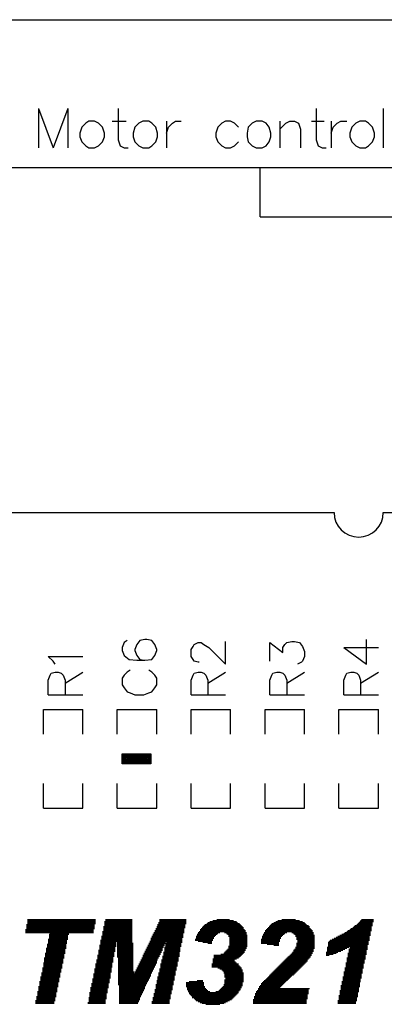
# Model space of a CAD drawing. Extents: x -0.24 to 4.91, y -0.23 to 6.58.
# Tile 22 of 24: x 2.08 to 2.45, y 5.58 to 6.58. Entities that reach past the tile are written whole.
import ezdxf

# ---------------------------------------------------------------- set-up
doc = ezdxf.new("R2010")
doc.units = 0
doc.layers.add('mb672d', color=1, linetype='CONTINUOUS')

msp = doc.modelspace()

# ---------------------------------------------------------------- linework, layer by layer
at = {"layer": 'mb672d', "color": 5}
for points in [[(-0.225, 6.575), (4.275, 6.575)], [(2.1, 6.485), (2.1, 6.445)], [(2.1, 6.485), (2.115, 6.445)], [(2.13, 6.485), (2.115, 6.445)], [(2.13, 6.485), (2.13, 6.445)], [(2.181, 6.485), (2.181, 6.453), (2.183, 6.447), (2.187, 6.445), (2.191, 6.445)], [(2.382, 6.485), (2.382, 6.453), (2.384, 6.447), (2.388, 6.445), (2.392, 6.445)], [(2.45, 6.485), (2.45, 6.445)], [(2.151, 6.472), (2.148, 6.47), (2.144, 6.466), (2.142, 6.46), (2.142, 6.456), (2.144, 6.451), (2.148, 6.447), (2.151, 6.445), (2.157, 6.445), (2.161, 6.447), (2.165, 6.451), (2.167, 6.456), (2.167, 6.46), (2.165, 6.466), (2.161, 6.47), (2.157, 6.472), (2.151, 6.472)], [(2.175, 6.472), (2.189, 6.472)], [(2.206, 6.472), (2.202, 6.47), (2.198, 6.466), (2.196, 6.46), (2.196, 6.456), (2.198, 6.451), (2.202, 6.447), (2.206, 6.445), (2.212, 6.445), (2.215, 6.447), (2.219, 6.451), (2.221, 6.456), (2.221, 6.46), (2.219, 6.466), (2.215, 6.47), (2.212, 6.472), (2.206, 6.472)], [(2.23, 6.472), (2.23, 6.445)], [(2.23, 6.46), (2.232, 6.466), (2.236, 6.47), (2.239, 6.472), (2.245, 6.472)], [(2.303, 6.466), (2.299, 6.47), (2.295, 6.472), (2.29, 6.472), (2.286, 6.47), (2.282, 6.466), (2.28, 6.46), (2.28, 6.456), (2.282, 6.451), (2.286, 6.447), (2.29, 6.445), (2.295, 6.445), (2.299, 6.447), (2.303, 6.451)], [(2.321, 6.472), (2.317, 6.47), (2.313, 6.466), (2.312, 6.46), (2.312, 6.456), (2.313, 6.451), (2.317, 6.447), (2.321, 6.445), (2.327, 6.445), (2.331, 6.447), (2.334, 6.451), (2.336, 6.456), (2.336, 6.46), (2.334, 6.466), (2.331, 6.47), (2.327, 6.472), (2.321, 6.472)], [(2.345, 6.472), (2.345, 6.445)], [(2.345, 6.464), (2.351, 6.47), (2.355, 6.472), (2.36, 6.472), (2.364, 6.47), (2.366, 6.464), (2.366, 6.445)], [(2.377, 6.472), (2.39, 6.472)], [(2.397, 6.472), (2.397, 6.445)], [(2.397, 6.46), (2.399, 6.466), (2.403, 6.47), (2.407, 6.472), (2.413, 6.472)], [(2.426, 6.472), (2.422, 6.47), (2.418, 6.466), (2.416, 6.46), (2.416, 6.456), (2.418, 6.451), (2.422, 6.447), (2.426, 6.445), (2.432, 6.445), (2.435, 6.447), (2.439, 6.451), (2.441, 6.456), (2.441, 6.46), (2.439, 6.466), (2.435, 6.47), (2.432, 6.472), (2.426, 6.472)], [(1.425, 6.425), (2.325, 6.425)], [(2.325, 6.375), (2.325, 6.425)], [(2.325, 6.375), (2.525, 6.375), (2.525, 6.425)], [(2.325, 6.425), (2.525, 6.425), (3.425, 6.425)], [(1.525, 6.075), (2.4, 6.075)], [(2.45, 6.075), (3.325, 6.075)], [(2.19, 5.945), (2.187, 5.943), (2.185, 5.938), (2.185, 5.935), (2.187, 5.93), (2.192, 5.926), (2.2, 5.925), (2.208, 5.925), (2.215, 5.926), (2.218, 5.93), (2.22, 5.935), (2.22, 5.936), (2.218, 5.941), (2.215, 5.945), (2.21, 5.946), (2.208, 5.946), (2.203, 5.945), (2.2, 5.941), (2.198, 5.936), (2.198, 5.935), (2.2, 5.93), (2.203, 5.926), (2.208, 5.925)], [(2.41, 5.938), (2.433, 5.921), (2.433, 5.946)], [(2.263, 5.923), (2.262, 5.923), (2.258, 5.924), (2.257, 5.926), (2.255, 5.929), (2.255, 5.936), (2.257, 5.939), (2.258, 5.941), (2.262, 5.943), (2.265, 5.943), (2.268, 5.941), (2.273, 5.938), (2.29, 5.921), (2.29, 5.944)], [(2.335, 5.924), (2.335, 5.943), (2.348, 5.933), (2.348, 5.938), (2.35, 5.941), (2.352, 5.943), (2.357, 5.944), (2.36, 5.944), (2.365, 5.943), (2.368, 5.939), (2.37, 5.934), (2.37, 5.929), (2.368, 5.924), (2.367, 5.923), (2.363, 5.921)], [(2.41, 5.938), (2.445, 5.938)], [(2.117, 5.921), (2.115, 5.924), (2.11, 5.929), (2.145, 5.929)], [(2.193, 5.915), (2.19, 5.913), (2.187, 5.91), (2.185, 5.907), (2.185, 5.9), (2.187, 5.897), (2.19, 5.893), (2.193, 5.892), (2.198, 5.89), (2.207, 5.89), (2.212, 5.892), (2.215, 5.893), (2.218, 5.897), (2.22, 5.9), (2.22, 5.907), (2.218, 5.91), (2.215, 5.913), (2.212, 5.915)], [(2.11, 5.89), (2.11, 5.905), (2.112, 5.91), (2.113, 5.912), (2.117, 5.913), (2.12, 5.913), (2.123, 5.912), (2.125, 5.91), (2.127, 5.905), (2.127, 5.89)], [(2.127, 5.902), (2.145, 5.913)], [(2.255, 5.89), (2.255, 5.905), (2.257, 5.91), (2.258, 5.912), (2.262, 5.913), (2.265, 5.913), (2.268, 5.912), (2.27, 5.91), (2.272, 5.905), (2.272, 5.89)], [(2.272, 5.902), (2.29, 5.913)], [(2.335, 5.89), (2.335, 5.905), (2.337, 5.91), (2.338, 5.912), (2.342, 5.913), (2.345, 5.913), (2.348, 5.912), (2.35, 5.91), (2.352, 5.905), (2.352, 5.89)], [(2.352, 5.902), (2.37, 5.913)], [(2.41, 5.89), (2.41, 5.905), (2.412, 5.91), (2.413, 5.912), (2.417, 5.913), (2.42, 5.913), (2.423, 5.912), (2.425, 5.91), (2.427, 5.905), (2.427, 5.89)], [(2.427, 5.902), (2.445, 5.913)], [(2.11, 5.89), (2.145, 5.89)], [(2.255, 5.89), (2.29, 5.89)], [(2.335, 5.89), (2.37, 5.89)], [(2.41, 5.89), (2.445, 5.89)], [(2.105, 5.85), (2.105, 5.875), (2.145, 5.875)], [(2.145, 5.85), (2.145, 5.875)], [(2.18, 5.875), (2.22, 5.875)], [(2.18, 5.85), (2.18, 5.875)], [(2.22, 5.85), (2.22, 5.875)], [(2.255, 5.875), (2.295, 5.875)], [(2.255, 5.85), (2.255, 5.875)], [(2.295, 5.85), (2.295, 5.875)], [(2.33, 5.85), (2.33, 5.875), (2.37, 5.875)], [(2.37, 5.85), (2.37, 5.875)], [(2.405, 5.85), (2.405, 5.875), (2.445, 5.875)], [(2.445, 5.85), (2.445, 5.875)], [(2.185, 5.82), (2.185, 5.83), (2.214, 5.83), (2.214, 5.82), (2.185, 5.82)], [(2.186, 5.821), (2.186, 5.829), (2.214, 5.829), (2.214, 5.821), (2.186, 5.821)], [(2.187, 5.822), (2.187, 5.828), (2.213, 5.828), (2.213, 5.822), (2.187, 5.822)], [(2.188, 5.823), (2.188, 5.827), (2.212, 5.827), (2.212, 5.823), (2.188, 5.823)], [(2.189, 5.824), (2.189, 5.826), (2.211, 5.826), (2.211, 5.824), (2.189, 5.824)], [(2.19, 5.825), (2.19, 5.825), (2.21, 5.825), (2.21, 5.825), (2.19, 5.825)], [(2.191, 5.825), (2.21, 5.826)], [(2.105, 5.775), (2.105, 5.8)], [(2.145, 5.775), (2.145, 5.8)], [(2.18, 5.775), (2.18, 5.8)], [(2.18, 5.775), (2.22, 5.775), (2.22, 5.8)], [(2.255, 5.775), (2.255, 5.8)], [(2.255, 5.775), (2.295, 5.775), (2.295, 5.8)], [(2.33, 5.775), (2.33, 5.8)], [(2.37, 5.775), (2.37, 5.8)], [(2.405, 5.775), (2.405, 5.8)], [(2.445, 5.775), (2.445, 5.8)], [(2.105, 5.775), (2.145, 5.775)], [(2.33, 5.775), (2.37, 5.775)], [(2.405, 5.775), (2.445, 5.775)], [(2.088, 5.657), (2.157, 5.657)], [(2.088, 5.656), (2.157, 5.656)], [(2.088, 5.655), (2.157, 5.655)], [(2.089, 5.662), (2.158, 5.662)], [(2.089, 5.661), (2.158, 5.661)], [(2.089, 5.66), (2.158, 5.66)], [(2.089, 5.659), (2.158, 5.659)], [(2.089, 5.658), (2.158, 5.658)], [(2.166, 5.655), (2.195, 5.655)], [(2.167, 5.66), (2.195, 5.66)], [(2.167, 5.659), (2.195, 5.659)], [(2.167, 5.658), (2.195, 5.658)], [(2.167, 5.657), (2.195, 5.657)], [(2.167, 5.656), (2.195, 5.656)], [(2.168, 5.662), (2.195, 5.662)], [(2.168, 5.661), (2.195, 5.661)], [(2.22, 5.655), (2.249, 5.655)], [(2.221, 5.657), (2.249, 5.657)], [(2.221, 5.656), (2.249, 5.656)], [(2.222, 5.659), (2.25, 5.659)], [(2.222, 5.658), (2.25, 5.658)], [(2.223, 5.662), (2.25, 5.662)], [(2.223, 5.661), (2.25, 5.661)], [(2.223, 5.66), (2.25, 5.66)], [(2.267, 5.655), (2.307, 5.655)], [(2.268, 5.656), (2.306, 5.656)], [(2.269, 5.657), (2.305, 5.657)], [(2.271, 5.658), (2.304, 5.658)], [(2.272, 5.659), (2.302, 5.659)], [(2.274, 5.66), (2.301, 5.66)], [(2.277, 5.661), (2.298, 5.661)], [(2.281, 5.662), (2.294, 5.662)], [(2.334, 5.655), (2.375, 5.655)], [(2.335, 5.656), (2.374, 5.656)], [(2.336, 5.657), (2.372, 5.657)], [(2.337, 5.658), (2.371, 5.658)], [(2.339, 5.659), (2.37, 5.659)], [(2.341, 5.66), (2.368, 5.66)], [(2.343, 5.661), (2.365, 5.661)], [(2.347, 5.662), (2.361, 5.662)], [(2.42, 5.655), (2.438, 5.655)], [(2.421, 5.656), (2.439, 5.656)], [(2.423, 5.657), (2.439, 5.657)], [(2.424, 5.658), (2.439, 5.658)], [(2.425, 5.659), (2.439, 5.659)], [(2.426, 5.66), (2.44, 5.66)], [(2.427, 5.661), (2.44, 5.661)], [(2.428, 5.662), (2.44, 5.662)], [(2.087, 5.652), (2.156, 5.652)], [(2.087, 5.651), (2.156, 5.651)], [(2.087, 5.65), (2.156, 5.65)], [(2.087, 5.649), (2.156, 5.649)], [(2.088, 5.654), (2.157, 5.654)], [(2.088, 5.653), (2.157, 5.653)], [(2.111, 5.647), (2.131, 5.647)], [(2.111, 5.646), (2.13, 5.646)], [(2.111, 5.645), (2.13, 5.645)], [(2.112, 5.648), (2.131, 5.648)], [(2.164, 5.645), (2.195, 5.645)], [(2.165, 5.65), (2.195, 5.65)], [(2.165, 5.649), (2.195, 5.649)], [(2.165, 5.648), (2.195, 5.648)], [(2.165, 5.647), (2.195, 5.647)], [(2.165, 5.646), (2.195, 5.646)], [(2.166, 5.654), (2.195, 5.654)], [(2.166, 5.653), (2.195, 5.653)], [(2.166, 5.652), (2.195, 5.652)], [(2.166, 5.651), (2.195, 5.651)], [(2.215, 5.645), (2.247, 5.645)], [(2.216, 5.647), (2.247, 5.647)], [(2.216, 5.646), (2.247, 5.646)], [(2.217, 5.649), (2.248, 5.649)], [(2.217, 5.648), (2.247, 5.648)], [(2.218, 5.651), (2.248, 5.651)], [(2.218, 5.65), (2.248, 5.65)], [(2.219, 5.653), (2.248, 5.653)], [(2.219, 5.652), (2.248, 5.652)], [(2.22, 5.654), (2.249, 5.654)], [(2.26, 5.645), (2.279, 5.645)], [(2.261, 5.647), (2.281, 5.647)], [(2.261, 5.646), (2.28, 5.646)], [(2.262, 5.649), (2.284, 5.649)], [(2.262, 5.648), (2.282, 5.648)], [(2.263, 5.65), (2.31, 5.65)], [(2.264, 5.652), (2.309, 5.652)], [(2.264, 5.651), (2.31, 5.651)], [(2.265, 5.653), (2.308, 5.653)], [(2.266, 5.654), (2.308, 5.654)], [(2.289, 5.649), (2.311, 5.649)], [(2.291, 5.648), (2.311, 5.648)], [(2.292, 5.647), (2.311, 5.647)], [(2.293, 5.646), (2.312, 5.646)], [(2.293, 5.645), (2.312, 5.645)], [(2.327, 5.645), (2.347, 5.645)], [(2.328, 5.647), (2.349, 5.647)], [(2.328, 5.646), (2.348, 5.646)], [(2.329, 5.649), (2.352, 5.649)], [(2.329, 5.648), (2.35, 5.648)], [(2.33, 5.651), (2.378, 5.651)], [(2.33, 5.65), (2.378, 5.65)], [(2.331, 5.652), (2.377, 5.652)], [(2.332, 5.653), (2.376, 5.653)], [(2.333, 5.654), (2.375, 5.654)], [(2.357, 5.649), (2.379, 5.649)], [(2.359, 5.648), (2.379, 5.648)], [(2.36, 5.647), (2.379, 5.647)], [(2.361, 5.646), (2.38, 5.646)], [(2.361, 5.645), (2.38, 5.645)], [(2.404, 5.645), (2.436, 5.645)], [(2.406, 5.646), (2.437, 5.646)], [(2.408, 5.647), (2.437, 5.647)], [(2.41, 5.648), (2.437, 5.648)], [(2.411, 5.649), (2.437, 5.649)], [(2.413, 5.65), (2.437, 5.65)], [(2.414, 5.651), (2.438, 5.651)], [(2.416, 5.652), (2.438, 5.652)], [(2.417, 5.653), (2.438, 5.653)], [(2.419, 5.654), (2.438, 5.654)], [(2.109, 5.637), (2.128, 5.637)], [(2.109, 5.636), (2.128, 5.636)], [(2.109, 5.635), (2.128, 5.635)], [(2.11, 5.642), (2.13, 5.642)], [(2.11, 5.641), (2.129, 5.641)], [(2.11, 5.64), (2.129, 5.64)], [(2.11, 5.639), (2.129, 5.639)], [(2.11, 5.638), (2.129, 5.638)], [(2.111, 5.644), (2.13, 5.644)], [(2.111, 5.643), (2.13, 5.643)], [(2.162, 5.636), (2.179, 5.636)], [(2.162, 5.635), (2.179, 5.635)], [(2.163, 5.641), (2.195, 5.641)], [(2.163, 5.64), (2.195, 5.64)], [(2.163, 5.639), (2.179, 5.639)], [(2.163, 5.638), (2.179, 5.638)], [(2.163, 5.637), (2.179, 5.637)], [(2.164, 5.644), (2.195, 5.644)], [(2.164, 5.643), (2.195, 5.643)], [(2.164, 5.642), (2.195, 5.642)], [(2.18, 5.639), (2.195, 5.639)], [(2.18, 5.638), (2.196, 5.638)], [(2.18, 5.637), (2.196, 5.637)], [(2.18, 5.636), (2.196, 5.636)], [(2.18, 5.635), (2.196, 5.635)], [(2.211, 5.636), (2.228, 5.636)], [(2.211, 5.635), (2.227, 5.635)], [(2.212, 5.638), (2.245, 5.638)], [(2.212, 5.637), (2.228, 5.637)], [(2.213, 5.64), (2.246, 5.64)], [(2.213, 5.639), (2.229, 5.639)], [(2.214, 5.643), (2.246, 5.643)], [(2.214, 5.642), (2.246, 5.642)], [(2.214, 5.641), (2.246, 5.641)], [(2.215, 5.644), (2.247, 5.644)], [(2.229, 5.637), (2.245, 5.637)], [(2.229, 5.636), (2.245, 5.636)], [(2.229, 5.635), (2.245, 5.635)], [(2.23, 5.639), (2.246, 5.639)], [(2.259, 5.642), (2.277, 5.642)], [(2.259, 5.641), (2.277, 5.641)], [(2.26, 5.644), (2.278, 5.644)], [(2.26, 5.643), (2.278, 5.643)], [(2.262, 5.64), (2.276, 5.64)], [(2.267, 5.639), (2.276, 5.639)], [(2.272, 5.638), (2.276, 5.638)], [(2.293, 5.635), (2.312, 5.635)], [(2.294, 5.644), (2.312, 5.644)], [(2.294, 5.643), (2.312, 5.643)], [(2.294, 5.642), (2.312, 5.642)], [(2.294, 5.641), (2.312, 5.641)], [(2.294, 5.64), (2.312, 5.64)], [(2.294, 5.639), (2.312, 5.639)], [(2.294, 5.638), (2.312, 5.638)], [(2.294, 5.637), (2.312, 5.637)], [(2.294, 5.636), (2.312, 5.636)], [(2.326, 5.642), (2.345, 5.642)], [(2.326, 5.641), (2.345, 5.641)], [(2.326, 5.64), (2.345, 5.64)], [(2.326, 5.639), (2.344, 5.639)], [(2.326, 5.638), (2.344, 5.638)], [(2.327, 5.644), (2.346, 5.644)], [(2.327, 5.643), (2.346, 5.643)], [(2.332, 5.637), (2.344, 5.637)], [(2.339, 5.636), (2.344, 5.636)], [(2.362, 5.644), (2.38, 5.644)], [(2.362, 5.643), (2.38, 5.643)], [(2.362, 5.642), (2.38, 5.642)], [(2.362, 5.638), (2.38, 5.638)], [(2.362, 5.637), (2.38, 5.637)], [(2.362, 5.636), (2.38, 5.636)], [(2.362, 5.635), (2.38, 5.635)], [(2.363, 5.641), (2.38, 5.641)], [(2.363, 5.64), (2.38, 5.64)], [(2.363, 5.639), (2.38, 5.639)], [(2.394, 5.639), (2.435, 5.639)], [(2.394, 5.638), (2.435, 5.638)], [(2.394, 5.637), (2.435, 5.637)], [(2.394, 5.636), (2.434, 5.636)], [(2.394, 5.635), (2.434, 5.635)], [(2.395, 5.64), (2.435, 5.64)], [(2.396, 5.641), (2.436, 5.641)], [(2.398, 5.642), (2.436, 5.642)], [(2.4, 5.643), (2.436, 5.643)], [(2.402, 5.644), (2.436, 5.644)], [(2.107, 5.628), (2.127, 5.628)], [(2.107, 5.627), (2.126, 5.627)], [(2.107, 5.626), (2.126, 5.626)], [(2.107, 5.625), (2.126, 5.625)], [(2.108, 5.633), (2.128, 5.633)], [(2.108, 5.632), (2.127, 5.632)], [(2.108, 5.631), (2.127, 5.631)], [(2.108, 5.63), (2.127, 5.63)], [(2.108, 5.629), (2.127, 5.629)], [(2.109, 5.634), (2.128, 5.634)], [(2.16, 5.626), (2.177, 5.626)], [(2.16, 5.625), (2.177, 5.625)], [(2.161, 5.631), (2.178, 5.631)], [(2.161, 5.63), (2.178, 5.63)], [(2.161, 5.629), (2.177, 5.629)], [(2.161, 5.628), (2.177, 5.628)], [(2.161, 5.627), (2.177, 5.627)], [(2.162, 5.634), (2.178, 5.634)], [(2.162, 5.633), (2.178, 5.633)], [(2.162, 5.632), (2.178, 5.632)], [(2.18, 5.634), (2.196, 5.634)], [(2.18, 5.633), (2.196, 5.633)], [(2.18, 5.632), (2.196, 5.632)], [(2.18, 5.631), (2.196, 5.631)], [(2.18, 5.63), (2.196, 5.63)], [(2.18, 5.629), (2.196, 5.629)], [(2.18, 5.628), (2.196, 5.628)], [(2.18, 5.627), (2.196, 5.627)], [(2.18, 5.626), (2.196, 5.626)], [(2.18, 5.625), (2.196, 5.625)], [(2.206, 5.626), (2.223, 5.626)], [(2.206, 5.625), (2.223, 5.625)], [(2.207, 5.628), (2.224, 5.628)], [(2.207, 5.627), (2.224, 5.627)], [(2.208, 5.63), (2.225, 5.63)], [(2.208, 5.629), (2.225, 5.629)], [(2.209, 5.632), (2.226, 5.632)], [(2.209, 5.631), (2.226, 5.631)], [(2.21, 5.634), (2.227, 5.634)], [(2.21, 5.633), (2.226, 5.633)], [(2.226, 5.625), (2.243, 5.625)], [(2.227, 5.629), (2.243, 5.629)], [(2.227, 5.628), (2.243, 5.628)], [(2.227, 5.627), (2.243, 5.627)], [(2.227, 5.626), (2.243, 5.626)], [(2.228, 5.634), (2.244, 5.634)], [(2.228, 5.633), (2.244, 5.633)], [(2.228, 5.632), (2.244, 5.632)], [(2.228, 5.631), (2.244, 5.631)], [(2.228, 5.63), (2.244, 5.63)], [(2.278, 5.626), (2.306, 5.626)], [(2.278, 5.625), (2.305, 5.625)], [(2.285, 5.627), (2.307, 5.627)], [(2.288, 5.628), (2.308, 5.628)], [(2.289, 5.629), (2.309, 5.629)], [(2.29, 5.63), (2.309, 5.63)], [(2.291, 5.631), (2.31, 5.631)], [(2.292, 5.632), (2.31, 5.632)], [(2.293, 5.634), (2.311, 5.634)], [(2.293, 5.633), (2.311, 5.633)], [(2.354, 5.625), (2.376, 5.625)], [(2.355, 5.626), (2.377, 5.626)], [(2.356, 5.627), (2.377, 5.627)], [(2.357, 5.628), (2.378, 5.628)], [(2.358, 5.629), (2.378, 5.629)], [(2.359, 5.631), (2.379, 5.631)], [(2.359, 5.63), (2.379, 5.63)], [(2.36, 5.632), (2.379, 5.632)], [(2.361, 5.634), (2.38, 5.634)], [(2.361, 5.633), (2.38, 5.633)], [(2.392, 5.629), (2.404, 5.629)], [(2.392, 5.628), (2.402, 5.628)], [(2.392, 5.627), (2.399, 5.627)], [(2.392, 5.626), (2.395, 5.626)], [(2.393, 5.634), (2.415, 5.634)], [(2.393, 5.633), (2.413, 5.633)], [(2.393, 5.632), (2.411, 5.632)], [(2.393, 5.631), (2.409, 5.631)], [(2.393, 5.63), (2.407, 5.63)], [(2.414, 5.628), (2.433, 5.628)], [(2.414, 5.627), (2.433, 5.627)], [(2.414, 5.626), (2.432, 5.626)], [(2.414, 5.625), (2.432, 5.625)], [(2.415, 5.632), (2.434, 5.632)], [(2.415, 5.631), (2.433, 5.631)], [(2.415, 5.63), (2.433, 5.63)], [(2.415, 5.629), (2.433, 5.629)], [(2.416, 5.634), (2.434, 5.634)], [(2.416, 5.633), (2.434, 5.633)], [(2.105, 5.618), (2.125, 5.618)], [(2.105, 5.617), (2.124, 5.617)], [(2.105, 5.616), (2.124, 5.616)], [(2.105, 5.615), (2.124, 5.615)], [(2.106, 5.623), (2.126, 5.623)], [(2.106, 5.622), (2.125, 5.622)], [(2.106, 5.621), (2.125, 5.621)], [(2.106, 5.62), (2.125, 5.62)], [(2.106, 5.619), (2.125, 5.619)], [(2.107, 5.624), (2.126, 5.624)], [(2.158, 5.617), (2.175, 5.617)], [(2.158, 5.616), (2.175, 5.616)], [(2.158, 5.615), (2.175, 5.615)], [(2.159, 5.621), (2.176, 5.621)], [(2.159, 5.62), (2.176, 5.62)], [(2.159, 5.619), (2.176, 5.619)], [(2.159, 5.618), (2.175, 5.618)], [(2.16, 5.624), (2.176, 5.624)], [(2.16, 5.623), (2.176, 5.623)], [(2.16, 5.622), (2.176, 5.622)], [(2.18, 5.624), (2.196, 5.624)], [(2.181, 5.623), (2.196, 5.623)], [(2.181, 5.622), (2.196, 5.622)], [(2.181, 5.621), (2.196, 5.621)], [(2.181, 5.62), (2.196, 5.62)], [(2.181, 5.619), (2.196, 5.619)], [(2.181, 5.618), (2.196, 5.618)], [(2.181, 5.617), (2.196, 5.617)], [(2.181, 5.616), (2.196, 5.616)], [(2.181, 5.615), (2.196, 5.615)], [(2.201, 5.615), (2.218, 5.615)], [(2.202, 5.617), (2.219, 5.617)], [(2.202, 5.616), (2.219, 5.616)], [(2.203, 5.619), (2.22, 5.619)], [(2.203, 5.618), (2.22, 5.618)], [(2.204, 5.621), (2.221, 5.621)], [(2.204, 5.62), (2.22, 5.62)], [(2.205, 5.623), (2.222, 5.623)], [(2.205, 5.622), (2.221, 5.622)], [(2.206, 5.624), (2.222, 5.624)], [(2.224, 5.617), (2.241, 5.617)], [(2.224, 5.616), (2.241, 5.616)], [(2.224, 5.615), (2.241, 5.615)], [(2.225, 5.621), (2.242, 5.621)], [(2.225, 5.62), (2.242, 5.62)], [(2.225, 5.619), (2.241, 5.619)], [(2.225, 5.618), (2.241, 5.618)], [(2.226, 5.624), (2.242, 5.624)], [(2.226, 5.623), (2.242, 5.623)], [(2.226, 5.622), (2.242, 5.622)], [(2.276, 5.617), (2.303, 5.617)], [(2.276, 5.616), (2.303, 5.616)], [(2.276, 5.615), (2.304, 5.615)], [(2.277, 5.622), (2.301, 5.622)], [(2.277, 5.621), (2.299, 5.621)], [(2.277, 5.62), (2.299, 5.62)], [(2.277, 5.619), (2.3, 5.619)], [(2.277, 5.618), (2.301, 5.618)], [(2.278, 5.624), (2.304, 5.624)], [(2.278, 5.623), (2.303, 5.623)], [(2.344, 5.615), (2.368, 5.615)], [(2.345, 5.616), (2.369, 5.616)], [(2.346, 5.617), (2.37, 5.617)], [(2.347, 5.618), (2.371, 5.618)], [(2.348, 5.619), (2.372, 5.619)], [(2.349, 5.62), (2.373, 5.62)], [(2.35, 5.621), (2.373, 5.621)], [(2.351, 5.622), (2.374, 5.622)], [(2.352, 5.623), (2.375, 5.623)], [(2.353, 5.624), (2.376, 5.624)], [(2.412, 5.618), (2.431, 5.618)], [(2.412, 5.617), (2.43, 5.617)], [(2.412, 5.616), (2.43, 5.616)], [(2.412, 5.615), (2.43, 5.615)], [(2.413, 5.623), (2.432, 5.623)], [(2.413, 5.622), (2.432, 5.622)], [(2.413, 5.621), (2.431, 5.621)], [(2.413, 5.62), (2.431, 5.62)], [(2.413, 5.619), (2.431, 5.619)], [(2.414, 5.624), (2.432, 5.624)], [(2.103, 5.608), (2.122, 5.608)], [(2.103, 5.607), (2.122, 5.607)], [(2.103, 5.606), (2.122, 5.606)], [(2.103, 5.605), (2.122, 5.605)], [(2.104, 5.613), (2.124, 5.613)], [(2.104, 5.612), (2.123, 5.612)], [(2.104, 5.611), (2.123, 5.611)], [(2.104, 5.61), (2.123, 5.61)], [(2.104, 5.609), (2.123, 5.609)], [(2.105, 5.614), (2.124, 5.614)], [(2.156, 5.607), (2.173, 5.607)], [(2.156, 5.606), (2.173, 5.606)], [(2.156, 5.605), (2.173, 5.605)], [(2.157, 5.612), (2.174, 5.612)], [(2.157, 5.611), (2.174, 5.611)], [(2.157, 5.61), (2.174, 5.61)], [(2.157, 5.609), (2.174, 5.609)], [(2.157, 5.608), (2.173, 5.608)], [(2.158, 5.614), (2.175, 5.614)], [(2.158, 5.613), (2.174, 5.613)], [(2.181, 5.614), (2.196, 5.614)], [(2.181, 5.613), (2.196, 5.613)], [(2.181, 5.612), (2.196, 5.612)], [(2.181, 5.611), (2.196, 5.611)], [(2.181, 5.61), (2.196, 5.61)], [(2.181, 5.609), (2.197, 5.609)], [(2.181, 5.608), (2.197, 5.608)], [(2.181, 5.607), (2.214, 5.607)], [(2.181, 5.606), (2.214, 5.606)], [(2.181, 5.605), (2.214, 5.605)], [(2.198, 5.609), (2.215, 5.609)], [(2.198, 5.608), (2.215, 5.608)], [(2.199, 5.611), (2.216, 5.611)], [(2.199, 5.61), (2.216, 5.61)], [(2.2, 5.613), (2.217, 5.613)], [(2.2, 5.612), (2.217, 5.612)], [(2.201, 5.614), (2.218, 5.614)], [(2.222, 5.608), (2.239, 5.608)], [(2.222, 5.607), (2.239, 5.607)], [(2.222, 5.606), (2.239, 5.606)], [(2.222, 5.605), (2.238, 5.605)], [(2.223, 5.612), (2.24, 5.612)], [(2.223, 5.611), (2.24, 5.611)], [(2.223, 5.61), (2.239, 5.61)], [(2.223, 5.609), (2.239, 5.609)], [(2.224, 5.614), (2.24, 5.614)], [(2.224, 5.613), (2.24, 5.613)], [(2.276, 5.614), (2.305, 5.614)], [(2.282, 5.613), (2.306, 5.613)], [(2.284, 5.612), (2.306, 5.612)], [(2.286, 5.611), (2.307, 5.611)], [(2.287, 5.61), (2.307, 5.61)], [(2.288, 5.609), (2.307, 5.609)], [(2.288, 5.608), (2.308, 5.608)], [(2.289, 5.607), (2.308, 5.607)], [(2.289, 5.606), (2.308, 5.606)], [(2.289, 5.605), (2.308, 5.605)], [(2.334, 5.605), (2.357, 5.605)], [(2.335, 5.606), (2.359, 5.606)], [(2.336, 5.607), (2.36, 5.607)], [(2.337, 5.608), (2.361, 5.608)], [(2.338, 5.609), (2.362, 5.609)], [(2.339, 5.61), (2.363, 5.61)], [(2.34, 5.611), (2.364, 5.611)], [(2.341, 5.612), (2.365, 5.612)], [(2.342, 5.613), (2.366, 5.613)], [(2.343, 5.614), (2.367, 5.614)], [(2.41, 5.609), (2.429, 5.609)], [(2.41, 5.608), (2.429, 5.608)], [(2.41, 5.607), (2.428, 5.607)], [(2.41, 5.606), (2.428, 5.606)], [(2.41, 5.605), (2.428, 5.605)], [(2.411, 5.613), (2.43, 5.613)], [(2.411, 5.612), (2.429, 5.612)], [(2.411, 5.611), (2.429, 5.611)], [(2.411, 5.61), (2.429, 5.61)], [(2.412, 5.614), (2.43, 5.614)], [(2.101, 5.599), (2.121, 5.599)], [(2.101, 5.598), (2.12, 5.598)], [(2.101, 5.597), (2.12, 5.597)], [(2.101, 5.596), (2.12, 5.596)], [(2.101, 5.595), (2.12, 5.595)], [(2.102, 5.604), (2.122, 5.604)], [(2.102, 5.603), (2.121, 5.603)], [(2.102, 5.602), (2.121, 5.602)], [(2.102, 5.601), (2.121, 5.601)], [(2.102, 5.6), (2.121, 5.6)], [(2.154, 5.597), (2.171, 5.597)], [(2.154, 5.596), (2.171, 5.596)], [(2.154, 5.595), (2.171, 5.595)], [(2.155, 5.602), (2.172, 5.602)], [(2.155, 5.601), (2.172, 5.601)], [(2.155, 5.6), (2.172, 5.6)], [(2.155, 5.599), (2.172, 5.599)], [(2.155, 5.598), (2.172, 5.598)], [(2.156, 5.604), (2.173, 5.604)], [(2.156, 5.603), (2.173, 5.603)], [(2.181, 5.604), (2.213, 5.604)], [(2.181, 5.603), (2.213, 5.603)], [(2.181, 5.602), (2.212, 5.602)], [(2.181, 5.601), (2.212, 5.601)], [(2.181, 5.6), (2.211, 5.6)], [(2.181, 5.599), (2.211, 5.599)], [(2.181, 5.598), (2.21, 5.598)], [(2.181, 5.597), (2.21, 5.597)], [(2.181, 5.596), (2.209, 5.596)], [(2.182, 5.595), (2.209, 5.595)], [(2.219, 5.596), (2.237, 5.596)], [(2.219, 5.595), (2.236, 5.595)], [(2.22, 5.6), (2.237, 5.6)], [(2.22, 5.599), (2.237, 5.599)], [(2.22, 5.598), (2.237, 5.598)], [(2.22, 5.597), (2.237, 5.597)], [(2.221, 5.604), (2.238, 5.604)], [(2.221, 5.603), (2.238, 5.603)], [(2.221, 5.602), (2.238, 5.602)], [(2.221, 5.601), (2.238, 5.601)], [(2.25, 5.598), (2.268, 5.598)], [(2.25, 5.597), (2.268, 5.597)], [(2.25, 5.596), (2.268, 5.596)], [(2.25, 5.595), (2.268, 5.595)], [(2.253, 5.599), (2.267, 5.599)], [(2.261, 5.6), (2.267, 5.6)], [(2.288, 5.596), (2.307, 5.596)], [(2.288, 5.595), (2.307, 5.595)], [(2.289, 5.604), (2.308, 5.604)], [(2.289, 5.601), (2.308, 5.601)], [(2.289, 5.6), (2.308, 5.6)], [(2.289, 5.599), (2.308, 5.599)], [(2.289, 5.598), (2.307, 5.598)], [(2.289, 5.597), (2.307, 5.597)], [(2.29, 5.603), (2.308, 5.603)], [(2.29, 5.602), (2.308, 5.602)], [(2.325, 5.595), (2.347, 5.595)], [(2.326, 5.597), (2.349, 5.597)], [(2.326, 5.596), (2.348, 5.596)], [(2.327, 5.598), (2.35, 5.598)], [(2.328, 5.599), (2.351, 5.599)], [(2.329, 5.6), (2.352, 5.6)], [(2.33, 5.601), (2.353, 5.601)], [(2.331, 5.602), (2.354, 5.602)], [(2.332, 5.603), (2.355, 5.603)], [(2.333, 5.604), (2.356, 5.604)], [(2.407, 5.595), (2.426, 5.595)], [(2.408, 5.599), (2.427, 5.599)], [(2.408, 5.598), (2.426, 5.598)], [(2.408, 5.597), (2.426, 5.597)], [(2.408, 5.596), (2.426, 5.596)], [(2.409, 5.604), (2.428, 5.604)], [(2.409, 5.603), (2.428, 5.603)], [(2.409, 5.602), (2.427, 5.602)], [(2.409, 5.601), (2.427, 5.601)], [(2.409, 5.6), (2.427, 5.6)], [(2.099, 5.589), (2.119, 5.589)], [(2.099, 5.588), (2.118, 5.588)], [(2.099, 5.587), (2.118, 5.587)], [(2.099, 5.586), (2.118, 5.586)], [(2.099, 5.585), (2.118, 5.585)], [(2.1, 5.594), (2.12, 5.594)], [(2.1, 5.593), (2.119, 5.593)], [(2.1, 5.592), (2.119, 5.592)], [(2.1, 5.591), (2.119, 5.591)], [(2.1, 5.59), (2.119, 5.59)], [(2.152, 5.588), (2.17, 5.588)], [(2.152, 5.587), (2.169, 5.587)], [(2.152, 5.586), (2.169, 5.586)], [(2.152, 5.585), (2.169, 5.585)], [(2.153, 5.593), (2.171, 5.593)], [(2.153, 5.592), (2.17, 5.592)], [(2.153, 5.591), (2.17, 5.591)], [(2.153, 5.59), (2.17, 5.59)], [(2.153, 5.589), (2.17, 5.589)], [(2.154, 5.594), (2.171, 5.594)], [(2.182, 5.594), (2.208, 5.594)], [(2.182, 5.593), (2.208, 5.593)], [(2.182, 5.592), (2.208, 5.592)], [(2.182, 5.591), (2.207, 5.591)], [(2.182, 5.59), (2.207, 5.59)], [(2.182, 5.589), (2.206, 5.589)], [(2.182, 5.588), (2.206, 5.588)], [(2.182, 5.587), (2.205, 5.587)], [(2.182, 5.586), (2.205, 5.586)], [(2.182, 5.585), (2.204, 5.585)], [(2.217, 5.587), (2.235, 5.587)], [(2.217, 5.586), (2.234, 5.586)], [(2.217, 5.585), (2.234, 5.585)], [(2.218, 5.591), (2.236, 5.591)], [(2.218, 5.59), (2.235, 5.59)], [(2.218, 5.589), (2.235, 5.589)], [(2.218, 5.588), (2.235, 5.588)], [(2.219, 5.594), (2.236, 5.594)], [(2.219, 5.593), (2.236, 5.593)], [(2.219, 5.592), (2.236, 5.592)], [(2.25, 5.594), (2.269, 5.594)], [(2.251, 5.593), (2.269, 5.593)], [(2.251, 5.592), (2.27, 5.592)], [(2.251, 5.591), (2.271, 5.591)], [(2.252, 5.59), (2.272, 5.59)], [(2.252, 5.589), (2.274, 5.589)], [(2.253, 5.588), (2.303, 5.588)], [(2.253, 5.587), (2.302, 5.587)], [(2.254, 5.586), (2.301, 5.586)], [(2.255, 5.585), (2.3, 5.585)], [(2.28, 5.589), (2.303, 5.589)], [(2.283, 5.59), (2.304, 5.59)], [(2.284, 5.591), (2.305, 5.591)], [(2.285, 5.592), (2.305, 5.592)], [(2.286, 5.593), (2.306, 5.593)], [(2.287, 5.594), (2.306, 5.594)], [(2.32, 5.587), (2.374, 5.587)], [(2.32, 5.586), (2.373, 5.586)], [(2.32, 5.585), (2.373, 5.585)], [(2.321, 5.589), (2.374, 5.589)], [(2.321, 5.588), (2.374, 5.588)], [(2.322, 5.59), (2.374, 5.59)], [(2.323, 5.592), (2.375, 5.592)], [(2.323, 5.591), (2.374, 5.591)], [(2.324, 5.594), (2.346, 5.594)], [(2.324, 5.593), (2.345, 5.593)], [(2.405, 5.585), (2.424, 5.585)], [(2.406, 5.59), (2.425, 5.59)], [(2.406, 5.589), (2.425, 5.589)], [(2.406, 5.588), (2.424, 5.588)], [(2.406, 5.587), (2.424, 5.587)], [(2.406, 5.586), (2.424, 5.586)], [(2.407, 5.594), (2.426, 5.594)], [(2.407, 5.593), (2.425, 5.593)], [(2.407, 5.592), (2.425, 5.592)], [(2.407, 5.591), (2.425, 5.591)], [(2.097, 5.58), (2.117, 5.58)], [(2.097, 5.579), (2.116, 5.579)], [(2.097, 5.578), (2.116, 5.578)], [(2.097, 5.577), (2.116, 5.577)], [(2.098, 5.584), (2.118, 5.584)], [(2.098, 5.583), (2.117, 5.583)], [(2.098, 5.582), (2.117, 5.582)], [(2.098, 5.581), (2.117, 5.581)], [(2.15, 5.578), (2.168, 5.578)], [(2.15, 5.577), (2.168, 5.577)], [(2.151, 5.583), (2.169, 5.583)], [(2.151, 5.582), (2.169, 5.582)], [(2.151, 5.581), (2.168, 5.581)], [(2.151, 5.58), (2.168, 5.58)], [(2.151, 5.579), (2.168, 5.579)], [(2.152, 5.584), (2.169, 5.584)], [(2.182, 5.584), (2.204, 5.584)], [(2.182, 5.583), (2.203, 5.583)], [(2.182, 5.582), (2.203, 5.582)], [(2.182, 5.581), (2.203, 5.581)], [(2.182, 5.58), (2.202, 5.58)], [(2.182, 5.579), (2.202, 5.579)], [(2.182, 5.578), (2.201, 5.578)], [(2.182, 5.577), (2.201, 5.577)], [(2.215, 5.579), (2.233, 5.579)], [(2.215, 5.578), (2.233, 5.578)], [(2.215, 5.577), (2.233, 5.577)], [(2.216, 5.583), (2.234, 5.583)], [(2.216, 5.582), (2.234, 5.582)], [(2.216, 5.581), (2.233, 5.581)], [(2.216, 5.58), (2.233, 5.58)], [(2.217, 5.584), (2.234, 5.584)], [(2.256, 5.584), (2.299, 5.584)], [(2.256, 5.583), (2.298, 5.583)], [(2.258, 5.582), (2.297, 5.582)], [(2.259, 5.581), (2.296, 5.581)], [(2.26, 5.58), (2.294, 5.58)], [(2.262, 5.579), (2.292, 5.579)], [(2.264, 5.578), (2.29, 5.578)], [(2.266, 5.577), (2.288, 5.577)], [(2.27, 5.576), (2.284, 5.576)], [(2.318, 5.581), (2.372, 5.581)], [(2.318, 5.58), (2.372, 5.58)], [(2.318, 5.579), (2.372, 5.579)], [(2.318, 5.578), (2.372, 5.578)], [(2.318, 5.577), (2.372, 5.577)], [(2.319, 5.584), (2.373, 5.584)], [(2.319, 5.583), (2.373, 5.583)], [(2.319, 5.582), (2.373, 5.582)], [(2.404, 5.58), (2.423, 5.58)], [(2.404, 5.579), (2.422, 5.579)], [(2.404, 5.578), (2.422, 5.578)], [(2.404, 5.577), (2.422, 5.577)], [(2.405, 5.584), (2.424, 5.584)], [(2.405, 5.583), (2.423, 5.583)], [(2.405, 5.582), (2.423, 5.582)], [(2.405, 5.581), (2.423, 5.581)]]:
    msp.add_lwpolyline(points, dxfattribs=at)
at = {"layer": 'mb672d', "color": 1}
msp.add_lwpolyline([(-0.225, 6.575), (4.275, 6.575)], dxfattribs=at)
at = {"layer": 'mb672d', "color": 5}
msp.add_lwpolyline([(2.4, 6.075), (2.4, 6.075), (2.4, 6.075, 1), (2.45, 6.075), (2.45, 6.075)], format="xyb", dxfattribs=at)

doc.saveas('drawing.dxf')
